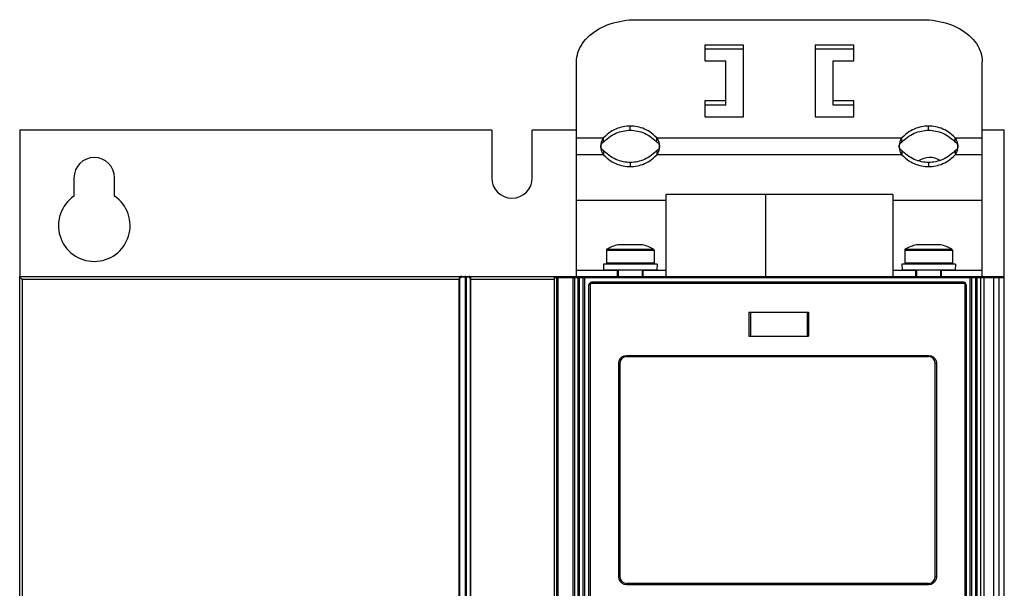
# Model space of a CAD drawing. Extents: x 0 to 420, y 0 to 297.
# Tile 7 of 31: x 61 to 94, y 198 to 217. Entities that reach past the tile are written whole.
import ezdxf

# ---------------------------------------------------------------- set-up
doc = ezdxf.new("R2010")
doc.units = 0
doc.header["$LTSCALE"] = 23.1
doc.layers.get('0').update_dxf_attribs({"linetype": 'CONTINUOUS'})

msp = doc.modelspace()

# ---------------------------------------------------------------- linework, layer by layer
at = {"color": 7, "linetype": 'CONTINUOUS'}
for p, q in [((81.456, 217.256), (91.056, 217.256)), ((83.756, 216.407), (83.756, 215.877)), ((85.056, 216.407), (83.756, 216.407)), ((85.056, 216.266), (83.756, 216.266)), ((85.056, 214.003), (85.056, 216.407)), ((87.456, 216.407), (87.456, 214.003)), ((88.756, 216.407), (87.456, 216.407)), ((88.756, 216.266), (87.456, 216.266)), ((88.756, 215.877), (88.756, 216.407)), ((79.456, 208.659), (79.456, 215.842)), ((83.756, 215.877), (84.456, 215.877)), ((84.456, 214.392), (84.456, 215.877)), ((88.056, 214.392), (88.056, 215.877)), ((88.056, 215.877), (88.756, 215.877)), ((93.056, 208.659), (93.056, 215.842)), ((83.756, 214.534), (83.756, 214.003)), ((84.456, 214.534), (83.756, 214.534)), ((88.756, 214.534), (88.056, 214.534)), ((88.756, 214.003), (88.756, 214.534)), ((84.456, 214.392), (83.756, 214.392)), ((88.756, 214.392), (88.056, 214.392)), ((83.756, 214.003), (85.056, 214.003)), ((87.456, 214.003), (88.756, 214.003)), ((60.798, 213.559), (60.798, 208.659)), ((76.614, 213.559), (60.798, 213.559)), ((76.614, 213.559), (76.614, 211.959)), ((77.974, 211.959), (77.974, 213.559)), ((79.456, 213.559), (77.974, 213.559)), ((93.794, 213.559), (93.056, 213.559)), ((93.794, 138.709), (93.794, 213.559)), ((80.365, 213.155), (80.365, 213.296)), ((82.147, 213.155), (82.147, 213.296)), ((90.365, 213.155), (90.365, 213.296)), ((92.147, 213.155), (92.147, 213.296)), ((80.365, 212.872), (80.365, 212.73)), ((82.147, 212.872), (82.147, 212.73)), ((90.365, 212.872), (90.365, 212.73)), ((92.147, 212.872), (92.147, 212.73)), ((62.614, 211.959), (62.614, 211.347)), ((63.974, 211.347), (63.974, 211.959)), ((82.456, 208.659), (82.456, 211.399)), ((90.056, 211.399), (82.456, 211.399)), ((85.794, 211.399), (85.794, 208.659)), ((90.056, 211.399), (90.056, 208.659)), ((82.456, 211.199), (79.456, 211.199)), ((93.056, 211.199), (90.056, 211.199)), ((81.666, 209.719), (80.846, 209.719)), ((91.666, 209.719), (90.846, 209.719)), ((80.456, 209.534), (80.456, 209.099)), ((82.056, 209.534), (82.056, 209.099)), ((90.456, 209.534), (90.456, 209.099)), ((92.056, 209.534), (92.056, 209.099)), ((80.862, 209.089), (80.356, 209.064)), ((80.356, 209.064), (80.366, 208.865)), ((82.156, 209.064), (80.356, 209.064)), ((82.056, 209.099), (80.456, 209.099)), ((81.651, 209.089), (80.862, 209.089)), ((81.651, 209.089), (82.156, 209.064)), ((82.156, 209.064), (82.147, 208.865)), ((90.862, 209.089), (90.356, 209.064)), ((90.356, 209.064), (90.366, 208.865)), ((92.156, 209.064), (90.356, 209.064)), ((92.056, 209.099), (90.456, 209.099)), ((91.651, 209.089), (90.862, 209.089)), ((91.651, 209.089), (92.156, 209.064)), ((92.156, 209.064), (92.147, 208.865)), ((60.794, 138.719), (60.794, 208.659)), ((60.794, 208.659), (93.78, 208.659)), ((78.718, 138.659), (78.718, 208.659)), ((78.736, 208.659), (78.736, 208.619)), ((78.736, 208.619), (93.794, 208.619)), ((79.018, 208.659), (79.018, 208.619)), ((79.394, 208.619), (79.394, 142.659)), ((80.856, 208.859), (79.456, 208.859)), ((79.496, 208.619), (79.496, 182.509)), ((79.618, 208.659), (79.618, 208.619)), ((79.736, 182.749), (79.736, 208.619)), ((82.147, 208.865), (80.366, 208.865)), ((80.826, 208.659), (80.826, 208.859)), ((80.856, 208.865), (80.856, 208.659)), ((81.656, 208.865), (81.656, 208.659)), ((82.456, 208.859), (81.656, 208.859)), ((81.686, 208.659), (81.686, 208.859)), ((90.856, 208.859), (90.056, 208.859)), ((92.147, 208.865), (90.366, 208.865)), ((90.826, 208.659), (90.826, 208.859)), ((90.856, 208.865), (90.856, 208.659)), ((91.656, 208.865), (91.656, 208.659)), ((93.056, 208.859), (91.656, 208.859)), ((91.686, 208.659), (91.686, 208.859)), ((92.634, 208.619), (92.634, 182.749)), ((92.874, 208.619), (92.874, 182.509)), ((92.994, 208.619), (92.994, 142.659)), ((93.018, 208.659), (93.018, 208.619)), ((93.78, 208.659), (93.78, 208.619)), ((93.786, 208.659), (93.794, 208.659)), ((79.874, 182.919), (79.874, 208.379)), ((92.434, 208.459), (79.954, 208.459)), ((92.514, 208.379), (92.514, 182.919)), ((85.236, 207.459), (85.236, 206.659)), ((85.236, 207.459), (87.236, 207.459)), ((87.236, 207.459), (87.236, 206.659)), ((85.236, 206.659), (87.236, 206.659)), ((81.134, 205.969), (91.254, 205.969)), ((80.914, 205.749), (80.914, 198.589)), ((91.474, 198.589), (91.474, 205.749)), ((91.254, 198.369), (81.134, 198.369))]:
    msp.add_line(p, q, dxfattribs=at)
at = {"color": 9, "linetype": 'CONTINUOUS'}
for p, q in [((81.256, 213.551), (81.256, 213.692)), ((91.256, 213.551), (91.256, 213.692)), ((79.456, 213.296), (80.365, 213.296)), ((82.147, 213.296), (90.365, 213.296)), ((92.147, 213.296), (93.056, 213.296)), ((80.365, 212.73), (79.456, 212.73)), ((90.365, 212.73), (82.147, 212.73)), ((93.056, 212.73), (92.147, 212.73)), ((81.256, 212.476), (81.256, 212.334)), ((91.256, 212.476), (91.256, 212.334)), ((80.477, 209.569), (82.036, 209.569)), ((90.477, 209.569), (92.036, 209.569)), ((80.456, 209.534), (82.056, 209.534)), ((90.456, 209.534), (92.056, 209.534)), ((75.837, 208.633), (75.619, 208.633)), ((75.735, 139.069), (75.735, 208.633)), ((75.77, 139.069), (75.77, 208.633)), ((78.783, 208.619), (78.783, 141.681)), ((78.827, 208.619), (78.827, 141.681)), ((79.338, 208.619), (79.338, 142.609)), ((79.54, 208.619), (79.54, 182.509)), ((79.681, 182.749), (79.681, 208.619)), ((92.69, 208.619), (92.69, 182.749)), ((92.83, 208.619), (92.83, 182.509)), ((93.107, 208.619), (93.107, 142.609)), ((93.437, 208.619), (93.437, 141.681)), ((93.611, 208.619), (93.611, 141.572)), ((60.872, 208.559), (60.872, 139.07)), ((60.872, 208.559), (75.537, 208.559)), ((75.518, 208.559), (75.518, 139.069)), ((75.537, 208.559), (75.537, 139.069)), ((75.902, 139.069), (75.902, 208.559)), ((75.902, 208.559), (78.718, 208.559)), ((75.92, 139.069), (75.92, 208.559)), ((79.91, 208.379), (79.874, 208.379)), ((79.91, 208.379), (79.91, 182.919)), ((92.439, 208.419), (79.95, 208.419)), ((92.479, 182.919), (92.479, 208.379)), ((92.479, 208.379), (92.514, 208.379)), ((85.285, 207.459), (85.285, 206.659)), ((87.187, 207.459), (87.187, 206.659)), ((81.131, 206.009), (91.258, 206.009)), ((80.871, 198.589), (80.871, 205.749)), ((80.914, 205.749), (80.871, 205.749)), ((91.518, 205.749), (91.474, 205.749)), ((91.518, 205.749), (91.518, 198.589)), ((80.871, 198.589), (80.914, 198.589)), ((91.474, 198.589), (91.518, 198.589)), ((91.258, 198.329), (81.131, 198.329))]:
    msp.add_line(p, q, dxfattribs=at)
at = {"color": 7, "linetype": 'CONTINUOUS'}
for points in [[(79.456, 215.842), (79.459, 215.921), (79.469, 216), (79.485, 216.079), (79.506, 216.156), (79.535, 216.233), (79.569, 216.309), (79.609, 216.383), (79.654, 216.455), (79.706, 216.526), (79.763, 216.594), (79.825, 216.66), (79.893, 216.723), (79.965, 216.784), (80.042, 216.842), (80.124, 216.896), (80.209, 216.947), (80.299, 216.995), (80.392, 217.039), (80.489, 217.079), (80.589, 217.116), (80.691, 217.148), (80.796, 217.177), (80.903, 217.201), (81.011, 217.22), (81.121, 217.236), (81.232, 217.247), (81.344, 217.254), (81.456, 217.256)], [(91.056, 217.256), (91.168, 217.254), (91.28, 217.247), (91.391, 217.236), (91.501, 217.22), (91.61, 217.201), (91.717, 217.177), (91.822, 217.148), (91.924, 217.116), (92.024, 217.079), (92.12, 217.039), (92.214, 216.995), (92.303, 216.947), (92.389, 216.896), (92.471, 216.842), (92.548, 216.784), (92.62, 216.723), (92.687, 216.66), (92.75, 216.594), (92.807, 216.526), (92.858, 216.455), (92.904, 216.383), (92.944, 216.309), (92.978, 216.233), (93.006, 216.156), (93.028, 216.079), (93.044, 216), (93.053, 215.921), (93.056, 215.842)], [(81.256, 213.692), (81.198, 213.691), (81.139, 213.687), (81.079, 213.679), (81.018, 213.668), (80.958, 213.655), (80.898, 213.637), (80.837, 213.617), (80.777, 213.592), (80.717, 213.564), (80.657, 213.532), (80.597, 213.495), (80.54, 213.455), (80.483, 213.41), (80.425, 213.358), (80.365, 213.296)], [(80.365, 213.155), (80.425, 213.216), (80.483, 213.268), (80.54, 213.313), (80.597, 213.354), (80.657, 213.39), (80.717, 213.423), (80.777, 213.451), (80.837, 213.475), (80.898, 213.496), (80.958, 213.513), (81.018, 213.527), (81.079, 213.538), (81.139, 213.545), (81.198, 213.55), (81.256, 213.551)], [(82.147, 213.296), (82.087, 213.358), (82.03, 213.41), (81.973, 213.455), (81.915, 213.495), (81.856, 213.532), (81.796, 213.564), (81.736, 213.592), (81.675, 213.617), (81.615, 213.637), (81.555, 213.655), (81.495, 213.668), (81.434, 213.679), (81.374, 213.687), (81.315, 213.691), (81.256, 213.692)], [(81.256, 213.551), (81.315, 213.55), (81.374, 213.545), (81.434, 213.538), (81.495, 213.527), (81.555, 213.513), (81.615, 213.496), (81.675, 213.475), (81.736, 213.451), (81.796, 213.423), (81.856, 213.39), (81.915, 213.354), (81.973, 213.313), (82.03, 213.268), (82.087, 213.216), (82.147, 213.155)], [(91.256, 213.692), (91.198, 213.691), (91.139, 213.687), (91.079, 213.679), (91.018, 213.668), (90.958, 213.655), (90.898, 213.637), (90.837, 213.617), (90.777, 213.592), (90.717, 213.564), (90.657, 213.532), (90.597, 213.495), (90.54, 213.455), (90.483, 213.41), (90.425, 213.358), (90.365, 213.296)], [(90.365, 213.155), (90.425, 213.216), (90.483, 213.268), (90.54, 213.313), (90.597, 213.354), (90.657, 213.39), (90.717, 213.423), (90.777, 213.451), (90.837, 213.475), (90.898, 213.496), (90.958, 213.513), (91.018, 213.527), (91.079, 213.538), (91.139, 213.545), (91.198, 213.55), (91.256, 213.551)], [(92.147, 213.296), (92.087, 213.358), (92.03, 213.41), (91.973, 213.455), (91.915, 213.495), (91.856, 213.532), (91.796, 213.564), (91.736, 213.592), (91.675, 213.617), (91.615, 213.637), (91.555, 213.655), (91.495, 213.668), (91.434, 213.679), (91.374, 213.687), (91.315, 213.691), (91.256, 213.692)], [(91.256, 213.551), (91.315, 213.55), (91.374, 213.545), (91.434, 213.538), (91.495, 213.527), (91.555, 213.513), (91.615, 213.496), (91.675, 213.475), (91.736, 213.451), (91.796, 213.423), (91.856, 213.39), (91.915, 213.354), (91.973, 213.313), (92.03, 213.268), (92.087, 213.216), (92.147, 213.155)], [(80.365, 213.296), (80.347, 213.273), (80.331, 213.249), (80.317, 213.224), (80.306, 213.199), (80.296, 213.172), (80.288, 213.144), (80.282, 213.116), (80.277, 213.087), (80.274, 213.058), (80.272, 213.028), (80.272, 212.998), (80.274, 212.969), (80.277, 212.939), (80.282, 212.91), (80.288, 212.882), (80.296, 212.854), (80.306, 212.828), (80.317, 212.802), (80.331, 212.777), (80.347, 212.753), (80.365, 212.73)], [(82.147, 212.73), (82.166, 212.753), (82.182, 212.777), (82.196, 212.802), (82.207, 212.828), (82.217, 212.855), (82.225, 212.882), (82.231, 212.91), (82.236, 212.94), (82.239, 212.969), (82.24, 212.999), (82.24, 213.028), (82.239, 213.058), (82.236, 213.087), (82.231, 213.116), (82.225, 213.145), (82.217, 213.172), (82.207, 213.199), (82.196, 213.225), (82.182, 213.249), (82.166, 213.273), (82.147, 213.296)], [(90.365, 213.296), (90.347, 213.273), (90.331, 213.249), (90.317, 213.224), (90.306, 213.199), (90.296, 213.172), (90.288, 213.144), (90.282, 213.116), (90.277, 213.087), (90.274, 213.058), (90.272, 213.028), (90.272, 212.998), (90.274, 212.969), (90.277, 212.939), (90.282, 212.91), (90.288, 212.882), (90.296, 212.854), (90.306, 212.828), (90.317, 212.802), (90.331, 212.777), (90.347, 212.753), (90.365, 212.73)], [(92.147, 212.73), (92.166, 212.753), (92.182, 212.777), (92.196, 212.802), (92.207, 212.828), (92.217, 212.855), (92.225, 212.882), (92.231, 212.91), (92.236, 212.94), (92.239, 212.969), (92.24, 212.999), (92.24, 213.028), (92.239, 213.058), (92.236, 213.087), (92.231, 213.116), (92.225, 213.145), (92.217, 213.172), (92.207, 213.199), (92.196, 213.225), (92.182, 213.249), (92.166, 213.273), (92.147, 213.296)], [(80.365, 212.872), (80.344, 212.885), (80.327, 212.898), (80.314, 212.911), (80.302, 212.925), (80.293, 212.938), (80.286, 212.952), (80.28, 212.966), (80.276, 212.979), (80.274, 212.993), (80.272, 213.006), (80.272, 213.02), (80.274, 213.034), (80.276, 213.047), (80.28, 213.061), (80.286, 213.075), (80.293, 213.088), (80.302, 213.102), (80.314, 213.115), (80.327, 213.128), (80.344, 213.142), (80.365, 213.155)], [(81.256, 212.476), (81.198, 212.477), (81.139, 212.481), (81.079, 212.489), (81.018, 212.499), (80.958, 212.513), (80.898, 212.53), (80.837, 212.551), (80.777, 212.575), (80.717, 212.604), (80.657, 212.636), (80.597, 212.673), (80.54, 212.713), (80.483, 212.758), (80.425, 212.81), (80.365, 212.872)], [(82.147, 212.872), (82.087, 212.81), (82.03, 212.758), (81.973, 212.713), (81.915, 212.673), (81.856, 212.636), (81.796, 212.604), (81.736, 212.575), (81.675, 212.551), (81.615, 212.53), (81.555, 212.513), (81.495, 212.499), (81.434, 212.489), (81.374, 212.481), (81.315, 212.477), (81.256, 212.476)], [(82.147, 213.155), (82.168, 213.142), (82.185, 213.128), (82.199, 213.115), (82.21, 213.102), (82.219, 213.088), (82.227, 213.075), (82.232, 213.061), (82.236, 213.047), (82.239, 213.034), (82.24, 213.02), (82.24, 213.006), (82.239, 212.993), (82.236, 212.979), (82.232, 212.966), (82.227, 212.952), (82.22, 212.938), (82.21, 212.925), (82.199, 212.911), (82.185, 212.898), (82.168, 212.885), (82.147, 212.872)], [(90.365, 212.872), (90.344, 212.885), (90.327, 212.898), (90.314, 212.911), (90.302, 212.925), (90.293, 212.938), (90.286, 212.952), (90.28, 212.966), (90.276, 212.979), (90.274, 212.993), (90.272, 213.006), (90.272, 213.02), (90.274, 213.034), (90.276, 213.047), (90.28, 213.061), (90.286, 213.075), (90.293, 213.088), (90.302, 213.102), (90.314, 213.115), (90.327, 213.128), (90.344, 213.142), (90.365, 213.155)], [(91.256, 212.476), (91.198, 212.477), (91.139, 212.481), (91.079, 212.489), (91.018, 212.499), (90.958, 212.513), (90.898, 212.53), (90.837, 212.551), (90.777, 212.575), (90.717, 212.604), (90.657, 212.636), (90.597, 212.673), (90.54, 212.713), (90.483, 212.758), (90.425, 212.81), (90.365, 212.872)], [(92.147, 212.872), (92.087, 212.81), (92.03, 212.758), (91.973, 212.713), (91.915, 212.673), (91.856, 212.636), (91.796, 212.604), (91.736, 212.575), (91.675, 212.551), (91.615, 212.53), (91.555, 212.513), (91.495, 212.499), (91.434, 212.489), (91.374, 212.481), (91.315, 212.477), (91.256, 212.476)], [(92.147, 213.155), (92.168, 213.142), (92.185, 213.128), (92.199, 213.115), (92.21, 213.102), (92.219, 213.088), (92.227, 213.075), (92.232, 213.061), (92.236, 213.047), (92.239, 213.034), (92.24, 213.02), (92.24, 213.006), (92.239, 212.993), (92.236, 212.979), (92.232, 212.966), (92.227, 212.952), (92.22, 212.938), (92.21, 212.925), (92.199, 212.911), (92.185, 212.898), (92.168, 212.885), (92.147, 212.872)], [(80.365, 212.73), (80.425, 212.669), (80.483, 212.617), (80.54, 212.572), (80.597, 212.531), (80.657, 212.495), (80.717, 212.462), (80.777, 212.434), (80.837, 212.41), (80.898, 212.389), (80.958, 212.372), (81.018, 212.358), (81.079, 212.347), (81.139, 212.34), (81.198, 212.336), (81.256, 212.334)], [(81.256, 212.334), (81.315, 212.336), (81.374, 212.34), (81.434, 212.347), (81.495, 212.358), (81.555, 212.372), (81.615, 212.389), (81.675, 212.41), (81.736, 212.434), (81.796, 212.462), (81.856, 212.495), (81.915, 212.531), (81.973, 212.572), (82.03, 212.617), (82.087, 212.669), (82.147, 212.73)], [(90.365, 212.73), (90.425, 212.669), (90.483, 212.617), (90.54, 212.572), (90.597, 212.531), (90.657, 212.495), (90.717, 212.462), (90.777, 212.434), (90.837, 212.41), (90.898, 212.389), (90.958, 212.372), (91.018, 212.358), (91.079, 212.347), (91.139, 212.34), (91.198, 212.336), (91.256, 212.334)], [(91.256, 212.334), (91.315, 212.336), (91.374, 212.34), (91.434, 212.347), (91.495, 212.358), (91.555, 212.372), (91.615, 212.389), (91.675, 212.41), (91.736, 212.434), (91.796, 212.462), (91.856, 212.495), (91.915, 212.531), (91.973, 212.572), (92.03, 212.617), (92.087, 212.669), (92.147, 212.73)], [(60.872, 208.559), (60.862, 208.569), (60.852, 208.58), (60.842, 208.59), (60.833, 208.601), (60.824, 208.611), (60.816, 208.621), (60.809, 208.63), (60.803, 208.638), (60.799, 208.646), (60.795, 208.652), (60.794, 208.656)]]:
    msp.add_lwpolyline(points, dxfattribs=at)
at = {"color": 9, "linetype": 'CONTINUOUS'}
for points in [[(75.603, 208.659), (75.588, 208.657), (75.573, 208.652), (75.56, 208.645), (75.549, 208.635), (75.539, 208.624), (75.531, 208.612), (75.526, 208.599), (75.522, 208.585), (75.519, 208.572), (75.518, 208.559)], [(75.619, 208.633), (75.605, 208.631), (75.591, 208.628), (75.578, 208.622), (75.567, 208.615), (75.557, 208.607), (75.55, 208.598), (75.544, 208.588), (75.54, 208.578), (75.538, 208.569), (75.537, 208.559)], [(75.619, 208.633), (75.619, 208.639), (75.617, 208.646), (75.615, 208.651), (75.611, 208.655), (75.607, 208.658), (75.603, 208.659)], [(75.735, 208.633), (75.734, 208.638), (75.733, 208.644), (75.731, 208.649), (75.729, 208.653), (75.726, 208.656), (75.722, 208.658), (75.719, 208.659)], [(75.77, 208.633), (75.771, 208.638), (75.772, 208.644), (75.774, 208.649), (75.778, 208.653), (75.782, 208.656), (75.786, 208.658), (75.79, 208.659)], [(75.837, 208.633), (75.838, 208.639), (75.84, 208.646), (75.843, 208.651), (75.847, 208.655), (75.852, 208.658), (75.857, 208.659)], [(75.902, 208.559), (75.902, 208.569), (75.9, 208.579), (75.897, 208.589), (75.892, 208.598), (75.886, 208.607), (75.879, 208.616), (75.87, 208.623), (75.86, 208.628), (75.849, 208.631), (75.837, 208.633)], [(75.92, 208.559), (75.919, 208.572), (75.918, 208.586), (75.915, 208.599), (75.91, 208.612), (75.904, 208.625), (75.897, 208.636), (75.889, 208.645), (75.879, 208.652), (75.868, 208.657), (75.857, 208.659)], [(79.95, 208.419), (79.93, 208.413), (79.915, 208.399), (79.91, 208.379)], [(79.954, 208.459), (79.952, 208.453), (79.95, 208.438), (79.95, 208.419)], [(92.439, 208.419), (92.438, 208.439), (92.437, 208.453), (92.434, 208.459)], [(92.479, 208.379), (92.474, 208.398), (92.459, 208.413), (92.439, 208.419)], [(80.871, 205.749), (80.883, 205.828), (80.92, 205.901), (80.978, 205.959), (81.051, 205.996), (81.131, 206.009)], [(81.131, 206.009), (81.131, 205.988), (81.133, 205.974), (81.134, 205.969)], [(91.254, 205.969), (91.256, 205.974), (91.257, 205.989), (91.258, 206.009)], [(91.258, 206.009), (91.338, 205.996), (91.411, 205.959), (91.469, 205.901), (91.506, 205.828), (91.518, 205.749)], [(81.131, 198.329), (81.051, 198.341), (80.978, 198.378), (80.92, 198.436), (80.883, 198.509), (80.871, 198.589)], [(81.134, 198.369), (81.132, 198.363), (81.131, 198.348), (81.131, 198.329)], [(91.258, 198.329), (91.257, 198.349), (91.256, 198.363), (91.254, 198.369)], [(91.518, 198.589), (91.506, 198.509), (91.469, 198.436), (91.411, 198.378), (91.338, 198.341), (91.258, 198.329)]]:
    msp.add_lwpolyline(points, dxfattribs=at)
at = {"color": 7, "linetype": 'CONTINUOUS'}
for centre, radius, start, end in [((63.294, 211.959), 0.68, 0, 180), ((91.294, 211.959), 0.68, 58.9338, 123.5899), ((77.294, 211.959), 0.68, 180, 360), ((63.294, 210.359), 1.2, 124.5181, 55.4819), ((80.496, 209.534), 0.04, 119.1554, 180), ((81.256, 208.172), 1.6, 104.8477, 119.1554), ((81.256, 208.172), 1.6, 60.8446, 75.1523), ((82.016, 209.534), 0.04, 0, 60.8446), ((90.496, 209.534), 0.04, 119.1554, 180), ((91.256, 208.172), 1.6, 104.8477, 119.1554), ((91.256, 208.172), 1.6, 60.8446, 75.1523), ((92.016, 209.534), 0.04, 0, 60.8446), ((80.866, 209.079), 0.02, 30.1976, 90), ((81.646, 209.079), 0.02, 90, 149.8024), ((90.866, 209.079), 0.02, 30.1976, 90), ((91.646, 209.079), 0.02, 90, 149.8024), ((79.954, 208.379), 0.08, 90, 180), ((92.434, 208.379), 0.08, 0, 90), ((81.134, 205.749), 0.22, 90, 180), ((91.254, 205.749), 0.22, 0, 90), ((81.134, 198.589), 0.22, 180, 270), ((91.254, 198.589), 0.22, 270, 360)]:
    msp.add_arc(centre, radius, start, end, dxfattribs=at)

doc.saveas('drawing.dxf')
